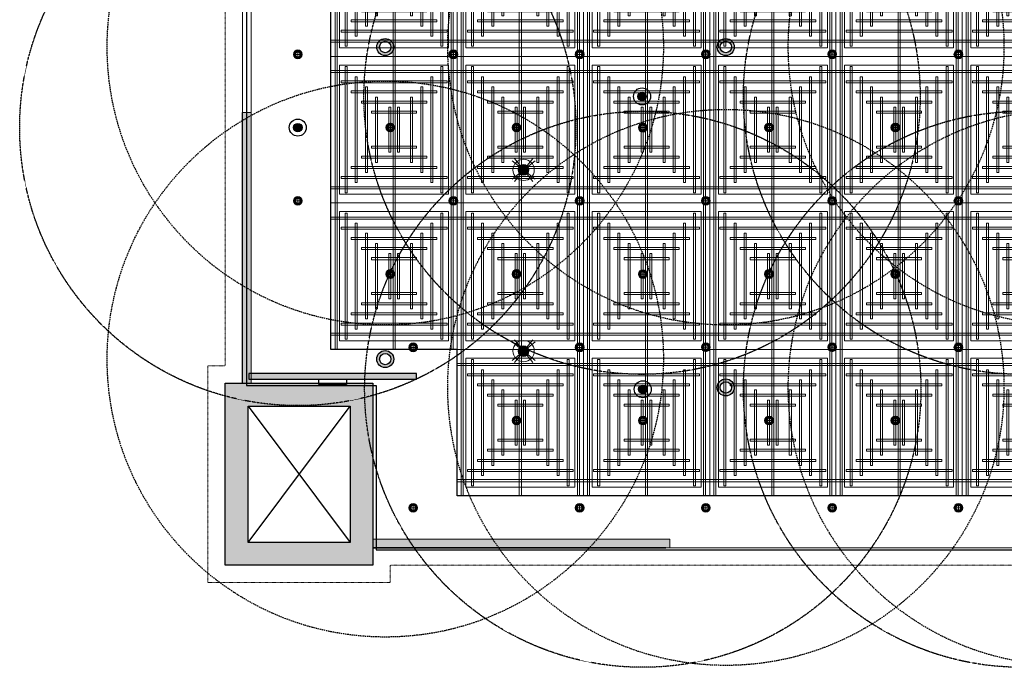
# Model space of a CAD drawing. Header units: millimetres. Extents: x -2073 to 35483, y -49920 to 11085.
# Tile 1 of 70: x -2006 to 6668, y -49920 to -44212. Entities that reach past the tile are written whole.
import ezdxf

# ---------------------------------------------------------------- set-up
doc = ezdxf.new("R2010")
doc.units = ezdxf.units.MM
for name, pattern in [('( Dashed )', [0.75, 0.5, -0.25]), ('DASHED', [19.05, 12.7, -6.35]), ('HIDDEN', [0.375, 0.25, -0.125])]:
    doc.linetypes.add(name, pattern=pattern)
for name, color, linetype, lineweight in [('00 Structural', 2, 'Continuous', 25), ('02 Furniture', 14, 'Continuous', 25), ('02_Elevation 00', 8, 'Continuous', 9), ('08_Hatch', 140, 'Continuous', 9), ('Ceiling', 14, 'Continuous', 9), ('E Celing Lighting', 5, 'DASHED', 5), ('Furniture', 14, 'Continuous', 9), ('Grey', 8, 'Continuous', 9), ('Lighting (Ceiling)', 160, 'Continuous', 15)]:
    doc.layers.add(name, color=color, linetype=linetype, lineweight=lineweight)
doc.layers.add('03 Partition', color=7, linetype='Continuous', lineweight=25, true_color=0x2776bb)
for name, color, linetype, true_color in [('FIRE-SPKLR-EQP', 1, 'Continuous', 0xff0000), ('FIRE-SPKLR-EQP-MPA-12SM-C', 2, 'HIDDEN', 0xffff00), ('RCP LAYOUT', 9, 'Continuous', 0x808080), ('UPRIGHT SPRINKLER EQP', 1, 'Continuous', 0xff0000)]:
    doc.layers.add(name, color=color, linetype=linetype, true_color=true_color)
doc.layers.add('Flooring', color=8, linetype='Continuous')
doc.layers.add('PENDENT SPRINKLER', color=7, linetype='Continuous')

# ---------------------------------------------------------------- blocks, each defined once
blk = doc.blocks.new('SPKLR-EQP-PENDENT-68C')
at = {"layer": 'FIRE-SPKLR-EQP'}
h = blk.add_hatch(color=256, dxfattribs=at)
h.dxf.hatch_style = 1
h.paths.add_polyline_path([(37.5, 0, 1), (-37.5, 0, 1)])
for radius in [75, 37.5]:
    blk.add_circle((0, 0), radius, dxfattribs=at)
at = {"layer": 'FIRE-SPKLR-EQP-MPA-12SM-C'}
blk.add_circle((0, 0), 2450, dxfattribs=at)
blk = doc.blocks.new('UPRIGHT SPRINKLER')
at = {"layer": 'FIRE-SPKLR-EQP'}
h = blk.add_hatch(color=256, dxfattribs=at)
h.dxf.hatch_style = 1
h.paths.add_polyline_path([(-76, -0.2, 1), (74, -0.2, 1)])
h.paths.add_polyline_path([(50, 0, -1), (-50, 0, -1)], flags=16)
for centre, radius in [((-1, -0.2), 75), ((0, 0), 50)]:
    blk.add_circle(centre, radius, dxfattribs=at)
at = {"layer": 'FIRE-SPKLR-EQP-MPA-12SM-C', "linetype": 'DASHED'}
blk.add_circle((0, 0), 2450, dxfattribs=at)
blk = doc.blocks.new('tsf H external wall')
at = {"layer": '03 Partition', "color": 8, "ltscale": 0.25, "true_color": 0x808080}
blk.add_lwpolyline([(1715797.19, -77864.05), (1715891.12, -77864.05)], dxfattribs=at)
blk = doc.blocks.new('cut elements')
at = {"ltscale": 0.25, "true_color": 0x808080}
h = blk.add_hatch(color=8, dxfattribs=at)
h.dxf.hatch_style = 1
h.paths.add_polyline_path([(0, 51.21), (-63.09, 51.21), (-63.09, 0), (0, 0)])
h.paths.add_polyline_path([(-7.89, 43.32), (-55.2, 43.32), (-55.2, 7.89), (-7.89, 7.89)], flags=16)
h.paths.add_polyline_path([(255.79, 43.54, 1), (328.2, 43.54, 1)])
at = {"color": 8, "ltscale": 0.25, "true_color": 0x808080}
for p, q in [((-55.2, 43.32), (-7.89, 7.89)), ((-7.89, 43.32), (-55.2, 7.89))]:
    blk.add_line(p, q, dxfattribs=at)
at = {"layer": '00 Structural', "color": 8, "ltscale": 0.25, "true_color": 0x808080}
for points in [[(0, 0), (-63.09, 0), (-63.09, 51.21), (0, 51.21)], [(-7.89, 7.89), (-55.2, 7.89), (-55.2, 43.32), (-7.89, 43.32)]]:
    blk.add_lwpolyline(points, close=True, dxfattribs=at)
blk = doc.blocks.new('r4ttwt')
at = {"ltscale": 0.25, "true_color": 0x808080}
h = blk.add_hatch(color=8, dxfattribs=at)
h.dxf.hatch_style = 1
h.paths.add_polyline_path([(1718725.82, -79160.95), (1718725.82, -79224.04), (1718777.03, -79224.04), (1718777.03, -79160.95)])
h.paths.add_polyline_path([(1718733.71, -79168.84), (1718733.71, -79216.15), (1718769.14, -79216.15), (1718769.14, -79168.84)], flags=16)
h.paths.add_polyline_path([(1718769.69, -78868.95, 1), (1718697.28, -78868.95, 1)])
at = {"color": 8, "ltscale": 0.25, "true_color": 0x808080}
for p, q in [((1718733.71, -79216.15), (1718769.14, -79168.84)), ((1718733.71, -79168.84), (1718769.14, -79216.15))]:
    blk.add_line(p, q, dxfattribs=at)
at = {"layer": '00 Structural', "color": 8, "ltscale": 0.25, "true_color": 0x808080}
for points in [[(1718777.03, -79160.95), (1718777.03, -79224.04), (1718725.82, -79224.04), (1718725.82, -79160.95)], [(1718769.14, -79168.84), (1718769.14, -79216.15), (1718733.71, -79216.15), (1718733.71, -79168.84)]]:
    blk.add_lwpolyline(points, close=True, dxfattribs=at)
blk = doc.blocks.new('plnnnn')
at = {"ltscale": 0.25, "true_color": 0x808080, "transparency": 33554687}
h = blk.add_hatch(color=8, dxfattribs=at)
h.dxf.hatch_style = 1
h.paths.add_polyline_path([(1723278.21, -78207.88), (1723281.21, -78207.88), (1723281.21, -78113.95), (1723278.21, -78113.95)])
h = blk.add_hatch(color=8, dxfattribs=at)
h.dxf.hatch_style = 1
h.paths.add_polyline_path([(1723323.42, -78261.98), (1723323.42, -78264.98), (1723426.43, -78264.98), (1723426.43, -78261.98)])
at = {"layer": '02_Elevation 00', "color": 8, "ltscale": 0.25, "true_color": 0x808080}
for p, q in [((1723281.21, -77719.26), (1723281.21, -78113.95)), ((1723424.97, -78264.98), (1723602.27, -78264.98))]:
    blk.add_line(p, q, dxfattribs=at)
at = {"layer": '03 Partition', "color": 8, "ltscale": 0.25, "true_color": 0x808080}
blk.add_lwpolyline([(1723323.42, -78264.98), (1723323.42, -78264.98), (1723424.97, -78264.98), (1723424.97, -78264.98)], close=True, dxfattribs=at)
at = {"layer": '08_Hatch', "color": 8, "ltscale": 0.25, "true_color": 0x808080}
for points in [[(1723323.42, -78261.97), (1723426.43, -78261.97)], [(1723323.42, -78264.98), (1723426.43, -78264.98)]]:
    blk.add_lwpolyline(points, dxfattribs=at)
at = {"layer": 'Grey', "color": 8, "ltscale": 0.25, "true_color": 0x808080}
for points in [[(1723278.21, -78207.88), (1723281.21, -78207.88), (1723281.21, -78113.95), (1723278.21, -78113.95), (1723278.21, -78207.88)], [(1723323.42, -78261.98), (1723323.42, -78264.98), (1723426.43, -78264.98), (1723426.43, -78261.98), (1723323.42, -78261.98)]]:
    blk.add_lwpolyline(points, dxfattribs=at)
at = {"color": 8, "true_color": 0x808080}
blk.add_blockref('r4ttwt', (4546.39, 953.06), dxfattribs=at)
at = {"layer": '00 Structural', "color": 8, "true_color": 0x808080, "rotation": 90}
blk.add_blockref('cut elements', (1723323.42, -78207.88), dxfattribs=at)
blk.add_blockref('cut elements', (1723323.42, -78207.88), dxfattribs=at)
at = {"layer": '02 Furniture', "color": 8, "true_color": 0x808080, "rotation": 90}
blk.add_blockref('tsf H external wall', (1645414.16, -1794005.07), dxfattribs=at)
blk = doc.blocks.new('ljbsdinfpn')
at = {"layer": 'Lighting (Ceiling)', "true_color": 0x808080}
h = blk.add_hatch(color=8, dxfattribs=at)
h.dxf.hatch_style = 1
edge = h.paths.add_edge_path()
edge.add_arc((-23157.71, -1088.48), 1.85, 0, 360)
h = blk.add_hatch(color=8, dxfattribs=at)
h.dxf.hatch_style = 1
edge = h.paths.add_edge_path()
edge.add_arc((-23157.71, -1088.48), 1.85, 0, 360)
at = {"layer": 'Lighting (Ceiling)', "color": 8, "true_color": 0x808080, "elevation": 0}
for points in [[(-23153.73, -1085.29), (-23161.69, -1091.68)], [(-23153.73, -1091.68), (-23161.69, -1085.29)], [(-23160.91, -1084.5), (-23154.51, -1092.46)], [(-23154.51, -1084.5), (-23160.91, -1092.46)]]:
    blk.add_lwpolyline(points, dxfattribs=at)
at = {"layer": 'Lighting (Ceiling)', "color": 8, "true_color": 0x808080}
for radius in [3.7, 3.7, 1.85, 1.85]:
    blk.add_circle((-23157.71, -1088.48, 0), radius, dxfattribs=at)
blk = doc.blocks.new('skievubjn')
at = {"layer": 'E Celing Lighting'}
for p in [(1744216.7, -77995.37, 0), (1744216.7, -78058.26, 0)]:
    blk.add_blockref('ljbsdinfpn', p, dxfattribs=at)
blk = doc.blocks.new('cl')
at = {"layer": 'Lighting (Ceiling)', "true_color": 0x808080}
h = blk.add_hatch(color=8, dxfattribs=at)
h.dxf.hatch_style = 1
h.paths.add_polyline_path([(1.53, 0.03, 1), (-1.53, 0.03, 1)])
h.paths.add_polyline_path([(-0.81, 0.03, -1), (0.81, 0.03, -1)], flags=16)
at = {"layer": 'Lighting (Ceiling)', "color": 8, "true_color": 0x808080}
for p, q in [((-1.53, 0.03), (1.53, 0.03)), ((0, 1.56), (0, -1.5))]:
    blk.add_line(p, q, dxfattribs=at)
for radius in [1.53, 0.806]:
    blk.add_circle((0, 0.03), radius, dxfattribs=at)
blk = doc.blocks.new('iserb jk')
at = {"layer": 'E Celing Lighting'}
for p in [(1717883.92, -80209.3), (1717937.87, -80209.3), (1717981.66, -80209.3), (1718025.45, -80209.27), (1718069.24, -80209.27), (1718113.03, -80209.3), (1717915.97, -80234.68), (1717959.76, -80234.68), (1718003.56, -80234.71), (1718047.35, -80234.68), (1718091.14, -80234.68), (1717883.92, -80260.12), (1717937.87, -80260.12), (1717981.66, -80260.12), (1718025.45, -80260.09), (1718069.24, -80260.09), (1718113.03, -80260.12), (1717915.97, -80285.51), (1717959.76, -80285.51), (1718003.56, -80285.54), (1718047.35, -80285.51), (1718091.14, -80285.51), (1717923.92, -80310.95), (1717981.66, -80310.95), (1718025.45, -80310.92), (1718069.24, -80310.92), (1718113.03, -80310.95), (1717959.76, -80336.33), (1718003.56, -80336.36), (1718047.35, -80336.33), (1718091.14, -80336.33), (1717923.92, -80366.64), (1717981.66, -80366.64), (1718025.45, -80366.64), (1718069.24, -80366.64), (1718113.03, -80366.64)]:
    blk.add_blockref('cl', p, dxfattribs=at)
blk = doc.blocks.new('ceiling inst 2')
at = {"color": 8, "lineweight": 0, "ltscale": 0.25, "true_color": 0x808080}
for points in [[(1722740.06, -79108.62), (1722783.85, -79108.62), (1722783.85, -79057.79), (1722740.06, -79057.79)], [(1722743.06, -79105.62), (1722780.85, -79105.62), (1722780.85, -79060.79), (1722743.06, -79060.79)]]:
    blk.add_lwpolyline(points, close=True, dxfattribs=at)
at = {"layer": 'Ceiling', "color": 8, "lineweight": 0, "ltscale": 0.25, "true_color": 0x808080}
for points in [[(1722741.47, -79108.62), (1722742.17, -79108.62), (1722742.17, -79057.79), (1722741.47, -79057.79)], [(1722761.6, -79108.62), (1722762.31, -79108.62), (1722762.31, -79057.79), (1722761.6, -79057.79)], [(1722782.44, -79108.62), (1722781.74, -79108.62), (1722781.74, -79057.79), (1722782.44, -79057.79)], [(1722744.99, -79105.1), (1722745.69, -79105.1), (1722745.69, -79061.31), (1722744.99, -79061.31)], [(1722778.22, -79105.1), (1722778.93, -79105.1), (1722778.93, -79061.31), (1722778.22, -79061.31)], [(1722783.85, -79063.42), (1722740.06, -79063.42), (1722740.06, -79062.72), (1722783.85, -79062.72)], [(1722748.5, -79101.58), (1722749.21, -79101.58), (1722749.21, -79064.83), (1722748.5, -79064.83)], [(1722774.7, -79101.58), (1722775.41, -79101.58), (1722775.41, -79064.83), (1722774.7, -79064.83)], [(1722780.33, -79066.24), (1722780.33, -79066.94), (1722743.58, -79066.94), (1722743.58, -79066.24)], [(1722776.82, -79069.76), (1722776.82, -79070.46), (1722747.1, -79070.46), (1722747.1, -79069.76)], [(1722752.02, -79098.06), (1722752.73, -79098.06), (1722752.73, -79068.35), (1722752.02, -79068.35)], [(1722771.19, -79098.06), (1722771.89, -79098.06), (1722771.89, -79068.35), (1722771.19, -79068.35)], [(1722773.3, -79073.27), (1722773.3, -79073.98), (1722750.62, -79073.98), (1722750.62, -79073.27)], [(1722756.25, -79094.54), (1722755.54, -79094.54), (1722755.54, -79071.87), (1722756.25, -79071.87)], [(1722767.67, -79094.54), (1722768.37, -79094.54), (1722768.37, -79071.87), (1722767.67, -79071.87)], [(1722769.78, -79076.79), (1722769.78, -79077.5), (1722754.14, -79077.5), (1722754.14, -79076.79)], [(1722760.82, -79091.03), (1722760.12, -79091.03), (1722760.12, -79075.38), (1722760.82, -79075.38)], [(1722763.09, -79091.03), (1722763.8, -79091.03), (1722763.8, -79075.38), (1722763.09, -79075.38)], [(1722769.78, -79089.62), (1722769.78, -79088.91), (1722754.14, -79088.91), (1722754.14, -79089.62)], [(1722773.3, -79093.14), (1722773.3, -79092.43), (1722750.62, -79092.43), (1722750.62, -79093.14)], [(1722776.81, -79096.65), (1722776.81, -79095.95), (1722747.1, -79095.95), (1722747.1, -79096.65)], [(1722780.33, -79100.17), (1722780.33, -79099.47), (1722743.58, -79099.47), (1722743.58, -79100.17)], [(1722783.85, -79102.99), (1722740.06, -79102.99), (1722740.06, -79103.69), (1722783.85, -79103.69)]]:
    blk.add_lwpolyline(points, close=True, dxfattribs=at)
blk = doc.blocks.new('grid 2')
at = {"color": 8, "ltscale": 0.25, "true_color": 0x808080}
blk.add_lwpolyline([(1721746.24, -78535.54), (1721746.24, -78738.84), (1721658.66, -78738.84), (1721658.66, -78992.95), (1721877.62, -78992.95), (1721877.62, -79196.24), (1721527.29, -79196.24), (1721527.29, -79145.42), (1721483.5, -79145.42), (1721483.5, -78942.13), (1721527.29, -78942.13), (1721527.29, -78789.66), (1721483.5, -78789.66), (1721483.5, -78535.54)], close=True, dxfattribs=at)
at = {"layer": 'Flooring', "color": 8, "ltscale": 0.25, "true_color": 0x808080}
blk.add_lwpolyline([(1721906.16, -78870.12, -0.943473), (1721833.91, -78865.91), (1721778.56, -78865.54), (1721778.56, -78747.53), (1721976.22, -78747.52, -0.340693), (1722275.42, -78512.44), (1721509.19, -78512.44, 0.394212), (1721454.19, -78567.44), (1721454.19, -78812.39, -1.031559), (1721454.19, -78919.4), (1721454.19, -79157.98), (1721499.19, -79157.98), (1721499.19, -79214.98), (1721906.18, -79214.98), (1721906.16, -78870.06)], format="xyb", dxfattribs=at)
at = {"color": 8, "true_color": 0x808080, "xscale": -1}
for p in [(3444267.35, 64.84), (3444354.93, 64.84), (3444442.51, 64.84), (3444267.35, -36.8), (3444354.93, -36.8), (3444442.51, -36.8)]:
    blk.add_blockref('ceiling inst 2', p, dxfattribs=at)
at = {"color": 8, "true_color": 0x808080}
for p in [(-1212.77, 64.84), (-1125.19, 64.84), (-1037.61, 64.84), (-1212.77, -36.8), (-1125.19, -36.8), (-1037.61, -36.8)]:
    blk.add_blockref('ceiling inst 2', p, dxfattribs=at)
at = {"color": 8, "true_color": 0x808080, "rotation": 180}
for p in [(3444267.35, -158152.39), (3444354.93, -158152.39), (3444442.51, -158152.39), (3444354.93, -158254.04), (3444442.51, -158254.04)]:
    blk.add_blockref('ceiling inst 2', p, dxfattribs=at)
at = {"color": 8, "true_color": 0x808080, "xscale": -1, "rotation": 180}
for p in [(-1212.77, -158152.39), (-1125.19, -158152.39), (-1037.61, -158152.39), (-1212.77, -158254.04), (-1125.19, -158254.04), (-1037.61, -158254.04)]:
    blk.add_blockref('ceiling inst 2', p, dxfattribs=at)
blk = doc.blocks.new('IRISH HOUSE-RCP LAYOUT')
at = {"layer": '02 Furniture', "ltscale": 0.25, "true_color": 0x808080}
h = blk.add_hatch(color=8, dxfattribs=at)
h.dxf.hatch_style = 1
h.paths.add_polyline_path([(1489.2, -7330.4), (14, -7330.4), (14, -7381.2), (1489.2, -7381.2)])
at = {"layer": '02 Furniture', "color": 8, "ltscale": 0.25, "true_color": 0x808080}
blk.add_lwpolyline([(1489.2, -7330.4), (14, -7330.4), (14, -7381.2), (1489.2, -7381.2), (1489.2, -7330.4)], dxfattribs=at)
blk.add_lwpolyline([(629, -7381.2), (874.2, -7381.2), (874.2, -7426.6), (629, -7426.6)], close=True, dxfattribs=at)
at = {"layer": 'Furniture', "color": 8, "ltscale": 0.25, "true_color": 0x808080}
blk.add_lwpolyline([(20816.5, 8977.7), (1459, 8977.7, 0.414152), (-41.7, 7586.2), (-41.9, 944, 0.95654), (-42, -944), (-42.2, -7416.7), (-194.6, -7416.7), (-194.6, -9019.3), (1106, -9019.3), (1106, -8866.9), (11438.4, -8866.9)], format="xyb", dxfattribs=at)
at = {"layer": 'Grey', "color": 8, "linetype": '( Dashed )', "ltscale": 0.2, "true_color": 0x808080}
blk.add_lwpolyline([(20817, 8977.8), (20816.5, 9130.1), (1461.7, 9130.1, 0.414155), (-194.1, 7589), (-194.3, 1080, 0.836103), (-194.4, -1080), (-194.6, -7264.3), (-347, -7264.3), (-347, -9171.7), (1258.4, -9171.7), (1258.4, -9019.3), (11438.4, -9019.3), (11438.4, -8866.9)], format="xyb", dxfattribs=at)
at = {"xscale": 25.4, "yscale": 25.4, "zscale": 25.4}
blk.add_blockref('grid 2', (-43724944.7, 2003175.6), dxfattribs=at)
at = {"layer": 'E Celing Lighting', "color": 8, "true_color": 0x808080, "xscale": 25.4, "yscale": 25.4, "zscale": 25.4}
for name, p in [('iserb jk', (-43633807.3, 2032797.3)), ('skievubjn', (-43712465.3, 2003193.7))]:
    blk.add_blockref(name, p, dxfattribs=at)
at = {"layer": 'Grey', "color": 8, "true_color": 0x808080, "xscale": 25.4, "yscale": 25.4, "zscale": 25.4}
blk.add_blockref('plnnnn', (-43771308.8, 1979063.5), dxfattribs=at)

msp = doc.modelspace()

# ---------------------------------------------------------------- block references
at = {"layer": 'PENDENT SPRINKLER'}
for p in [(3476.7, -44888.1), (6819.9, -44888.1), (444.3, -45163.6), (3483.1, -47469.9), (6819.9, -47469.9)]:
    msp.add_blockref('SPKLR-EQP-PENDENT-68C', p, dxfattribs=at)
at = {"layer": 'RCP LAYOUT'}
msp.add_blockref('IRISH HOUSE-RCP LAYOUT', (0, -40000), dxfattribs=at)
at = {"layer": 'UPRIGHT SPRINKLER EQP'}
for p in [(1215, -44453.1), (4215, -44453.1), (7215, -44453.1), (1215, -47203.1), (4215, -47453.1), (7215, -47453.1)]:
    msp.add_blockref('UPRIGHT SPRINKLER', p, dxfattribs=at)

doc.saveas('drawing.dxf')
